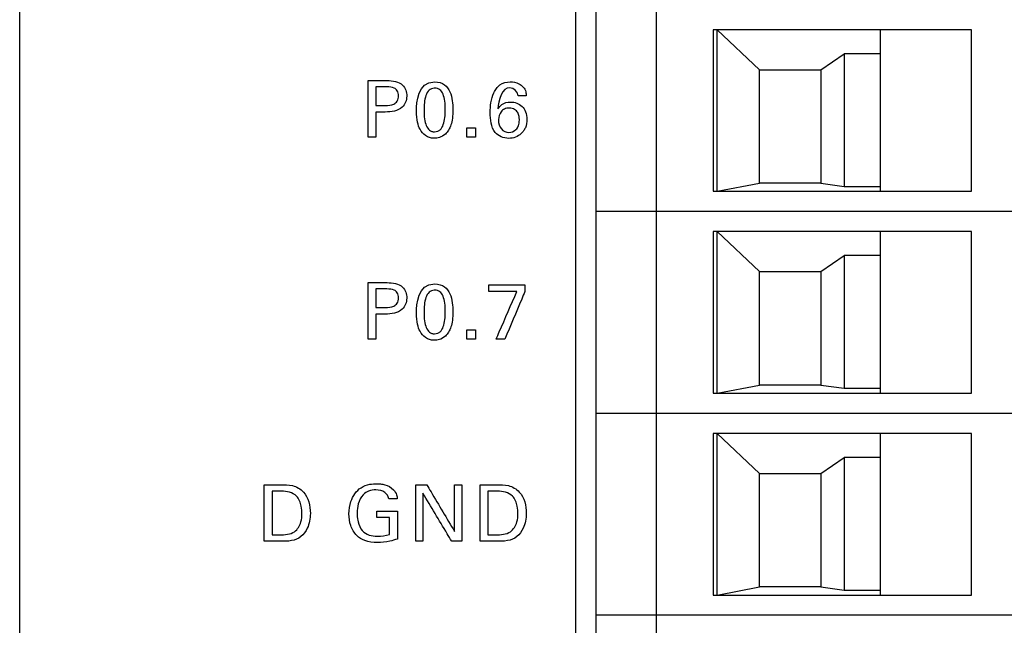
# Model space of a CAD drawing. Header units: inches. Extents: x 0 to 34, y 0 to 22.
# Tile 59 of 119: x 16.778 to 17.738, y 13.16 to 13.751. Entities that reach past the tile are written whole.
import ezdxf

# ---------------------------------------------------------------- set-up
doc = ezdxf.new("R2010")
doc.units = ezdxf.units.IN
doc.header["$LTSCALE"] = 1.87
doc.header["$MEASUREMENT"] = 0
doc.layers.get('0').update_dxf_attribs({"linetype": 'CONTINUOUS'})
doc.layers.add('DATUMCURVES', color=7, linetype='CONTINUOUS')

msp = doc.modelspace()

# ---------------------------------------------------------------- linework, layer by layer
at = {"color": 7, "linetype": 'CONTINUOUS'}
for p, q in [((17.3195, 16.14286), (17.3195, 10.09892)), ((17.3395, 16.12286), (17.3395, 10.11892)), ((17.39855, 10.11892), (17.39855, 16.12286)), ((17.70564, 13.74097), (17.45367, 13.74097)), ((17.45367, 13.74097), (17.45367, 13.58349)), ((17.45761, 13.74097), (17.49895, 13.70199)), ((17.45761, 13.58349), (17.45761, 13.74097)), ((17.61706, 13.58349), (17.61706, 13.74097)), ((17.70564, 13.58349), (17.70564, 13.74097)), ((17.55889, 13.70199), (17.58162, 13.71758)), ((17.61706, 13.71758), (17.58162, 13.71758)), ((17.58162, 13.71758), (17.58162, 13.58821)), ((17.49895, 13.70199), (17.55889, 13.70199)), ((17.49895, 13.59136), (17.49895, 13.70199)), ((17.55889, 13.70199), (17.55889, 13.59136)), ((17.45367, 13.58349), (17.70564, 13.58349)), ((17.45761, 13.58349), (17.49895, 13.59136)), ((17.55889, 13.59136), (17.49895, 13.59136)), ((17.55889, 13.59136), (17.58162, 13.58821)), ((17.58162, 13.58821), (17.61706, 13.58821)), ((18.06784, 13.5638), (17.3395, 13.5638)), ((17.70564, 13.54412), (17.45367, 13.54412)), ((17.45367, 13.54412), (17.45367, 13.38664)), ((17.45761, 13.54412), (17.49895, 13.50514)), ((17.45761, 13.38664), (17.45761, 13.54412)), ((17.61706, 13.38664), (17.61706, 13.54412)), ((17.70564, 13.38664), (17.70564, 13.54412)), ((17.55889, 13.50514), (17.58162, 13.52073)), ((17.61706, 13.52073), (17.58162, 13.52073)), ((17.58162, 13.52073), (17.58162, 13.39136)), ((17.49895, 13.50514), (17.55889, 13.50514)), ((17.49895, 13.39451), (17.49895, 13.50514)), ((17.55889, 13.50514), (17.55889, 13.39451)), ((17.45761, 13.38664), (17.49895, 13.39451)), ((17.55889, 13.39451), (17.49895, 13.39451)), ((17.55889, 13.39451), (17.58162, 13.39136)), ((17.58162, 13.39136), (17.61706, 13.39136)), ((17.45367, 13.38664), (17.70564, 13.38664)), ((18.06784, 13.36695), (17.3395, 13.36695)), ((17.70564, 13.34727), (17.45367, 13.34727)), ((17.45367, 13.34727), (17.45367, 13.18979)), ((17.45761, 13.34727), (17.49895, 13.30829)), ((17.45761, 13.18979), (17.45761, 13.34727)), ((17.61706, 13.18979), (17.61706, 13.34727)), ((17.70564, 13.18979), (17.70564, 13.34727)), ((17.55889, 13.30829), (17.58162, 13.32388)), ((17.61706, 13.32388), (17.58162, 13.32388)), ((17.58162, 13.32388), (17.58162, 13.19451)), ((17.49895, 13.30829), (17.55889, 13.30829)), ((17.49895, 13.19766), (17.49895, 13.30829)), ((17.55889, 13.30829), (17.55889, 13.19766)), ((17.45367, 13.18979), (17.70564, 13.18979)), ((17.45761, 13.18979), (17.49895, 13.19766)), ((17.55889, 13.19766), (17.49895, 13.19766)), ((17.55889, 13.19766), (17.58162, 13.19451)), ((17.58162, 13.19451), (17.61706, 13.19451)), ((18.06784, 13.1701), (17.3395, 13.1701))]:
    msp.add_line(p, q, dxfattribs=at)
at = {"layer": 'DATUMCURVES', "color": 40, "linetype": 'CONTINUOUS'}
for points, knots in [([(16.77767, 9.67665, 0.8645), (16.77767, 10.10206, 0.8645), (16.77767, 12.82468, 0.8645), (16.77767, 15.5473, 0.8645), (16.77767, 17.84451, 0.8645)], [0, 0, 0, 0, 0.15625, 1, 1, 1, 1]), ([(17.11742, 13.6914, 0.8645), (17.11838, 13.6914, 0.8645), (17.12454, 13.6914, 0.8645), (17.13071, 13.6914, 0.8645), (17.13591, 13.6914, 0.8645)], [0, 0, 0, 0, 0.15625, 1, 1, 1, 1]), ([(17.11742, 13.63625, 0.8645), (17.11742, 13.63912, 0.8645), (17.11742, 13.6575, 0.8645), (17.11742, 13.67589, 0.8645), (17.11742, 13.6914, 0.8645)], [0, 0, 0, 0, 0.15625, 1, 1, 1, 1]), ([(17.13591, 13.6914, 0.8645), (17.14114, 13.6914, 0.8645), (17.15173, 13.68993, 0.8645), (17.15648, 13.67617, 0.8645), (17.15109, 13.66211, 0.8645), (17.13977, 13.66076, 0.8645), (17.13399, 13.66076, 0.8645)], [0, 0, 0, 0, 0.279983, 0.483836, 0.691058, 1, 1, 1, 1]), ([(17.18228, 13.69018, 0.8645), (17.19019, 13.69018, 0.8645), (17.19906, 13.68155, 0.8645), (17.20053, 13.66031, 0.8645), (17.19875, 13.64748, 0.8645), (17.19356, 13.63896, 0.8645), (17.18661, 13.63539, 0.8645), (17.18322, 13.63516, 0.8645), (17.18172, 13.63518, 0.8645), (17.18154, 13.63519, 0.8645)], [0, 0, 0, 0, 0.150795, 0.30159, 0.49175, 0.68191, 0.829998, 0.978086, 1, 1, 1, 1]), ([(17.24245, 13.68375, 0.8645), (17.24344, 13.68504, 0.8645), (17.24708, 13.68874, 0.8645), (17.25533, 13.69092, 0.8645), (17.26353, 13.68924, 0.8645), (17.26896, 13.68551, 0.8645), (17.27126, 13.68094, 0.8645), (17.27145, 13.67787, 0.8645), (17.2715, 13.67657, 0.8645)], [0, 0, 0, 0, 0.124983, 0.3996, 0.619043, 0.762069, 0.898569, 1, 1, 1, 1]), ([(17.12505, 13.68521, 0.8645), (17.12505, 13.68427, 0.8645), (17.12505, 13.67826, 0.8645), (17.12505, 13.67225, 0.8645), (17.12505, 13.66717, 0.8645)], [0, 0, 0, 0, 0.15625, 1, 1, 1, 1]), ([(17.13416, 13.66717, 0.8645), (17.13694, 13.66717, 0.8645), (17.14141, 13.66724, 0.8645), (17.14634, 13.67135, 0.8645), (17.1472, 13.67647, 0.8645), (17.14643, 13.68147, 0.8645), (17.14205, 13.6852, 0.8645), (17.13814, 13.68521, 0.8645), (17.13576, 13.68521, 0.8645)], [0, 0, 0, 0, 0.24463, 0.36919, 0.527716, 0.677801, 0.791022, 1, 1, 1, 1]), ([(17.18179, 13.68404, 0.8645), (17.17994, 13.68391, 0.8645), (17.17621, 13.68238, 0.8645), (17.17242, 13.67527, 0.8645), (17.17166, 13.66394, 0.8645), (17.17218, 13.65389, 0.8645), (17.17377, 13.64721, 0.8645), (17.17642, 13.64343, 0.8645), (17.17894, 13.64199, 0.8645), (17.18084, 13.6416, 0.8645), (17.18146, 13.64147, 0.8645), (17.1822, 13.64151, 0.8645)], [0, 0, 0, 0, 0.102498, 0.215245, 0.440739, 0.580554, 0.72037, 0.860185, 0.930092, 0.965046, 1, 1, 1, 1]), ([(17.1822, 13.64151, 0.8645), (17.18297, 13.64155, 0.8645), (17.18544, 13.64186, 0.8645), (17.18834, 13.64385, 0.8645), (17.19205, 13.64995, 0.8645), (17.19281, 13.66139, 0.8645), (17.19231, 13.67161, 0.8645), (17.1907, 13.67848, 0.8645), (17.18775, 13.68296, 0.8645), (17.18393, 13.68412, 0.8645), (17.18197, 13.68405, 0.8645), (17.18179, 13.68404, 0.8645)], [0, 0, 0, 0, 0.052722, 0.105443, 0.210887, 0.421773, 0.562648, 0.703522, 0.844396, 0.985271, 1, 1, 1, 1]), ([(17.26897, 13.6424, 0.8645), (17.2683, 13.64143, 0.8645), (17.26462, 13.63715, 0.8645), (17.25404, 13.63326, 0.8645), (17.24072, 13.6386, 0.8645), (17.23691, 13.65014, 0.8645), (17.23621, 13.66002, 0.8645), (17.23688, 13.67007, 0.8645), (17.23888, 13.67804, 0.8645), (17.24146, 13.68246, 0.8645), (17.24245, 13.68375, 0.8645)], [0, 0, 0, 0, 0.046434, 0.22046, 0.408683, 0.540062, 0.676828, 0.802954, 0.936536, 1, 1, 1, 1]), ([(17.26363, 13.67657, 0.8645), (17.26358, 13.68032, 0.8645), (17.24987, 13.6918, 0.8645), (17.24431, 13.67171, 0.8645), (17.24392, 13.66382, 0.8645)], [0, 0, 0, 0, 0.321765, 1, 1, 1, 1]), ([(17.24392, 13.66382, 0.8645), (17.24502, 13.66541, 0.8645), (17.24816, 13.66932, 0.8645), (17.25734, 13.67157, 0.8645), (17.26676, 13.6683, 0.8645), (17.27152, 13.66076, 0.8645), (17.27259, 13.65334, 0.8645), (17.27155, 13.64685, 0.8645), (17.26965, 13.64338, 0.8645), (17.26897, 13.6424, 0.8645)], [0, 0, 0, 0, 0.110853, 0.279006, 0.509312, 0.630867, 0.774736, 0.932482, 1, 1, 1, 1]), ([(17.12505, 13.66076, 0.8645), (17.12505, 13.65948, 0.8645), (17.12505, 13.65131, 0.8645), (17.12505, 13.64314, 0.8645), (17.12505, 13.63625, 0.8645)], [0, 0, 0, 0, 0.15625, 1, 1, 1, 1]), ([(17.18154, 13.63519, 0.8645), (17.17985, 13.63523, 0.8645), (17.1771, 13.63575, 0.8645), (17.1717, 13.63838, 0.8645), (17.16693, 13.64455, 0.8645), (17.16455, 13.65259, 0.8645), (17.16455, 13.66206, 0.8645)], [0, 0, 0, 0, 0.129861, 0.274151, 0.562731, 1, 1, 1, 1]), ([(17.26485, 13.65289, 0.8645), (17.26489, 13.6539, 0.8645), (17.2648, 13.65418, 0.8645), (17.2645, 13.65705, 0.8645), (17.26347, 13.66025, 0.8645), (17.26072, 13.66367, 0.8645), (17.25546, 13.66509, 0.8645), (17.25005, 13.66394, 0.8645), (17.24591, 13.66041, 0.8645), (17.24458, 13.65607, 0.8645), (17.24447, 13.65333, 0.8645)], [0, 0, 0, 0, 0.070094, 0.140189, 0.280377, 0.420566, 0.560755, 0.673894, 0.787033, 1, 1, 1, 1]), ([(17.24447, 13.65333, 0.8645), (17.24446, 13.65316, 0.8645), (17.24437, 13.64968, 0.8645), (17.24659, 13.64336, 0.8645), (17.25377, 13.6399, 0.8645), (17.2608, 13.64212, 0.8645), (17.26373, 13.64655, 0.8645), (17.26469, 13.64967, 0.8645), (17.26483, 13.65214, 0.8645), (17.26485, 13.65289, 0.8645)], [0, 0, 0, 0, 0.014089, 0.287064, 0.560039, 0.780019, 0.89001, 0.945005, 1, 1, 1, 1]), ([(17.11742, 13.49439, 0.8645), (17.11838, 13.49439, 0.8645), (17.12454, 13.49439, 0.8645), (17.13071, 13.49439, 0.8645), (17.13591, 13.49439, 0.8645)], [0, 0, 0, 0, 0.15625, 1, 1, 1, 1]), ([(17.11742, 13.43924, 0.8645), (17.11742, 13.44211, 0.8645), (17.11742, 13.46049, 0.8645), (17.11742, 13.47888, 0.8645), (17.11742, 13.49439, 0.8645)], [0, 0, 0, 0, 0.15625, 1, 1, 1, 1]), ([(17.12505, 13.4882, 0.8645), (17.12505, 13.48726, 0.8645), (17.12505, 13.48126, 0.8645), (17.12505, 13.47525, 0.8645), (17.12505, 13.47018, 0.8645)], [0, 0, 0, 0, 0.15625, 1, 1, 1, 1]), ([(17.13591, 13.49439, 0.8645), (17.14114, 13.49439, 0.8645), (17.15174, 13.49293, 0.8645), (17.15648, 13.47916, 0.8645), (17.15109, 13.4651, 0.8645), (17.13976, 13.46376, 0.8645), (17.13399, 13.46376, 0.8645)], [0, 0, 0, 0, 0.279891, 0.483937, 0.691143, 1, 1, 1, 1]), ([(17.13416, 13.47018, 0.8645), (17.13694, 13.47018, 0.8645), (17.14141, 13.47024, 0.8645), (17.14634, 13.47435, 0.8645), (17.1472, 13.47947, 0.8645), (17.14643, 13.48447, 0.8645), (17.14205, 13.4882, 0.8645), (17.13814, 13.4882, 0.8645), (17.13576, 13.4882, 0.8645)], [0, 0, 0, 0, 0.244651, 0.369222, 0.527944, 0.677829, 0.790991, 1, 1, 1, 1]), ([(17.18228, 13.49317, 0.8645), (17.19019, 13.49317, 0.8645), (17.19906, 13.48455, 0.8645), (17.20053, 13.46331, 0.8645), (17.19875, 13.45048, 0.8645), (17.19356, 13.44197, 0.8645), (17.18661, 13.43839, 0.8645), (17.18322, 13.43815, 0.8645), (17.18172, 13.43817, 0.8645), (17.18154, 13.43818, 0.8645)], [0, 0, 0, 0, 0.15069, 0.301379, 0.491597, 0.681814, 0.829947, 0.978079, 1, 1, 1, 1]), ([(17.23522, 13.4921, 0.8645), (17.23704, 13.4921, 0.8645), (17.24867, 13.4921, 0.8645), (17.26031, 13.4921, 0.8645), (17.27013, 13.4921, 0.8645)], [0, 0, 0, 0, 0.15625, 1, 1, 1, 1]), ([(17.18179, 13.48704, 0.8645), (17.17994, 13.48691, 0.8645), (17.17621, 13.48539, 0.8645), (17.17242, 13.47827, 0.8645), (17.17166, 13.46694, 0.8645), (17.17218, 13.45689, 0.8645), (17.17377, 13.45021, 0.8645), (17.17642, 13.44644, 0.8645), (17.17894, 13.445, 0.8645), (17.18085, 13.44461, 0.8645), (17.18146, 13.44448, 0.8645), (17.1822, 13.44452, 0.8645)], [0, 0, 0, 0, 0.102398, 0.215036, 0.440313, 0.580235, 0.720156, 0.860078, 0.930039, 0.96502, 1, 1, 1, 1]), ([(17.1822, 13.44452, 0.8645), (17.18297, 13.44456, 0.8645), (17.18544, 13.44486, 0.8645), (17.18834, 13.44685, 0.8645), (17.19205, 13.45295, 0.8645), (17.19281, 13.46439, 0.8645), (17.19231, 13.47462, 0.8645), (17.1907, 13.48148, 0.8645), (17.18775, 13.48596, 0.8645), (17.18393, 13.48713, 0.8645), (17.18197, 13.48706, 0.8645), (17.18179, 13.48704, 0.8645)], [0, 0, 0, 0, 0.052639, 0.105278, 0.210557, 0.421113, 0.562148, 0.703183, 0.844219, 0.985254, 1, 1, 1, 1]), ([(17.26241, 13.48576, 0.8645), (17.26099, 13.48576, 0.8645), (17.25193, 13.48576, 0.8645), (17.24287, 13.48576, 0.8645), (17.23522, 13.48576, 0.8645)], [0, 0, 0, 0, 0.15625, 1, 1, 1, 1]), ([(17.24209, 13.43924, 0.8645), (17.24315, 13.44166, 0.8645), (17.24992, 13.45717, 0.8645), (17.2567, 13.47268, 0.8645), (17.26241, 13.48576, 0.8645)], [0, 0, 0, 0, 0.15625, 1, 1, 1, 1]), ([(17.27013, 13.48568, 0.8645), (17.26912, 13.48326, 0.8645), (17.26265, 13.46778, 0.8645), (17.25618, 13.4523, 0.8645), (17.25072, 13.43924, 0.8645)], [0, 0, 0, 0, 0.15625, 1, 1, 1, 1]), ([(17.12505, 13.46376, 0.8645), (17.12505, 13.46249, 0.8645), (17.12505, 13.45431, 0.8645), (17.12505, 13.44614, 0.8645), (17.12505, 13.43924, 0.8645)], [0, 0, 0, 0, 0.15625, 1, 1, 1, 1]), ([(17.18154, 13.43818, 0.8645), (17.17985, 13.43822, 0.8645), (17.1771, 13.43874, 0.8645), (17.1717, 13.44137, 0.8645), (17.16693, 13.44755, 0.8645), (17.16455, 13.45558, 0.8645), (17.16455, 13.46506, 0.8645)], [0, 0, 0, 0, 0.129984, 0.27441, 0.563262, 1, 1, 1, 1]), ([(17.01606, 13.29739, 0.8645), (17.01689, 13.29739, 0.8645), (17.02221, 13.29739, 0.8645), (17.02753, 13.29739, 0.8645), (17.03202, 13.29739, 0.8645)], [0, 0, 0, 0, 0.15625, 1, 1, 1, 1]), ([(17.01606, 13.24224, 0.8645), (17.01606, 13.24512, 0.8645), (17.01606, 13.2635, 0.8645), (17.01606, 13.28188, 0.8645), (17.01606, 13.29739, 0.8645)], [0, 0, 0, 0, 0.15625, 1, 1, 1, 1]), ([(17.03202, 13.29739, 0.8645), (17.0359, 13.29739, 0.8645), (17.04404, 13.29755, 0.8645), (17.05822, 13.28931, 0.8645), (17.06232, 13.27153, 0.8645), (17.05955, 13.25598, 0.8645), (17.05257, 13.24599, 0.8645), (17.04238, 13.242, 0.8645), (17.03529, 13.24224, 0.8645), (17.03156, 13.24224, 0.8645)], [0, 0, 0, 0, 0.126367, 0.26049, 0.498799, 0.659816, 0.770317, 0.878607, 1, 1, 1, 1]), ([(17.09863, 13.2689, 0.8645), (17.09863, 13.27301, 0.8645), (17.10002, 13.28266, 0.8645), (17.1077, 13.2942, 0.8645), (17.11826, 13.29793, 0.8645), (17.12481, 13.2984, 0.8645), (17.12967, 13.29822, 0.8645), (17.13548, 13.29719, 0.8645), (17.14156, 13.29386, 0.8645), (17.14527, 13.28822, 0.8645), (17.14567, 13.28496, 0.8645), (17.14577, 13.28364, 0.8645)], [0, 0, 0, 0, 0.17082, 0.400029, 0.528636, 0.621308, 0.671686, 0.730114, 0.865827, 0.945189, 1, 1, 1, 1]), ([(17.16387, 13.24224, 0.8645), (17.16387, 13.24512, 0.8645), (17.16387, 13.2635, 0.8645), (17.16387, 13.28188, 0.8645), (17.16387, 13.29739, 0.8645)], [0, 0, 0, 0, 0.15625, 1, 1, 1, 1]), ([(17.17448, 13.29739, 0.8645), (17.17589, 13.29502, 0.8645), (17.18493, 13.27982, 0.8645), (17.19398, 13.26462, 0.8645), (17.20161, 13.25179, 0.8645)], [0, 0, 0, 0, 0.15625, 1, 1, 1, 1]), ([(17.20161, 13.25179, 0.8645), (17.20161, 13.25417, 0.8645), (17.20161, 13.26937, 0.8645), (17.20161, 13.28457, 0.8645), (17.20161, 13.29739, 0.8645)], [0, 0, 0, 0, 0.15625, 1, 1, 1, 1]), ([(17.20863, 13.29739, 0.8645), (17.20863, 13.29452, 0.8645), (17.20863, 13.27614, 0.8645), (17.20863, 13.25776, 0.8645), (17.20863, 13.24224, 0.8645)], [0, 0, 0, 0, 0.15625, 1, 1, 1, 1]), ([(17.22658, 13.29739, 0.8645), (17.22741, 13.29739, 0.8645), (17.23273, 13.29739, 0.8645), (17.23805, 13.29739, 0.8645), (17.24254, 13.29739, 0.8645)], [0, 0, 0, 0, 0.15625, 1, 1, 1, 1]), ([(17.22658, 13.24224, 0.8645), (17.22658, 13.24512, 0.8645), (17.22658, 13.2635, 0.8645), (17.22658, 13.28188, 0.8645), (17.22658, 13.29739, 0.8645)], [0, 0, 0, 0, 0.15625, 1, 1, 1, 1]), ([(17.24254, 13.29739, 0.8645), (17.24642, 13.29739, 0.8645), (17.25456, 13.29756, 0.8645), (17.26873, 13.2893, 0.8645), (17.27285, 13.27154, 0.8645), (17.27008, 13.25598, 0.8645), (17.2631, 13.24599, 0.8645), (17.25291, 13.242, 0.8645), (17.24582, 13.24224, 0.8645), (17.24209, 13.24224, 0.8645)], [0, 0, 0, 0, 0.126472, 0.260489, 0.49883, 0.659837, 0.770331, 0.878614, 1, 1, 1, 1]), ([(17.0237, 13.29105, 0.8645), (17.0237, 13.28883, 0.8645), (17.0237, 13.27465, 0.8645), (17.0237, 13.26046, 0.8645), (17.0237, 13.2485, 0.8645)], [0, 0, 0, 0, 0.15625, 1, 1, 1, 1]), ([(17.05287, 13.26905, 0.8645), (17.05287, 13.27147, 0.8645), (17.05228, 13.27746, 0.8645), (17.0482, 13.28896, 0.8645), (17.03801, 13.29105, 0.8645), (17.03286, 13.29105, 0.8645)], [0, 0, 0, 0, 0.215609, 0.541928, 1, 1, 1, 1]), ([(17.13744, 13.28364, 0.8645), (17.13705, 13.28603, 0.8645), (17.13389, 13.29133, 0.8645), (17.12555, 13.29265, 0.8645), (17.11797, 13.29179, 0.8645), (17.11112, 13.28722, 0.8645), (17.10738, 13.27918, 0.8645), (17.10636, 13.27036, 0.8645), (17.10689, 13.26496, 0.8645), (17.10738, 13.26251, 0.8645)], [0, 0, 0, 0, 0.129101, 0.289574, 0.416853, 0.531194, 0.710549, 0.868178, 1, 1, 1, 1]), ([(17.19885, 13.24224, 0.8645), (17.19739, 13.24468, 0.8645), (17.18805, 13.26029, 0.8645), (17.1787, 13.2759, 0.8645), (17.17082, 13.28907, 0.8645)], [0, 0, 0, 0, 0.15625, 1, 1, 1, 1]), ([(17.17082, 13.28907, 0.8645), (17.17082, 13.28663, 0.8645), (17.17082, 13.27102, 0.8645), (17.17082, 13.25541, 0.8645), (17.17082, 13.24224, 0.8645)], [0, 0, 0, 0, 0.15625, 1, 1, 1, 1]), ([(17.23423, 13.29105, 0.8645), (17.23423, 13.28883, 0.8645), (17.23423, 13.27465, 0.8645), (17.23423, 13.26046, 0.8645), (17.23423, 13.2485, 0.8645)], [0, 0, 0, 0, 0.15625, 1, 1, 1, 1]), ([(17.2634, 13.26905, 0.8645), (17.2634, 13.27147, 0.8645), (17.26282, 13.27746, 0.8645), (17.25873, 13.28897, 0.8645), (17.24853, 13.29105, 0.8645), (17.24338, 13.29105, 0.8645)], [0, 0, 0, 0, 0.215533, 0.541737, 1, 1, 1, 1]), ([(17.03118, 13.2485, 0.8645), (17.0361, 13.2485, 0.8645), (17.04593, 13.249, 0.8645), (17.0523, 13.25992, 0.8645), (17.05287, 13.26637, 0.8645), (17.05287, 13.26905, 0.8645)], [0, 0, 0, 0, 0.431711, 0.765037, 1, 1, 1, 1]), ([(17.146, 13.24438, 0.8645), (17.14353, 13.24356, 0.8645), (17.13711, 13.24172, 0.8645), (17.1263, 13.24059, 0.8645), (17.11481, 13.24177, 0.8645), (17.10523, 13.24782, 0.8645), (17.09973, 13.25739, 0.8645), (17.09863, 13.26506, 0.8645), (17.09863, 13.2689, 0.8645)], [0, 0, 0, 0, 0.12084, 0.310366, 0.504545, 0.645781, 0.821358, 1, 1, 1, 1]), ([(17.12575, 13.27157, 0.8645), (17.1268, 13.27157, 0.8645), (17.13355, 13.27157, 0.8645), (17.1403, 13.27157, 0.8645), (17.146, 13.27157, 0.8645)], [0, 0, 0, 0, 0.15625, 1, 1, 1, 1]), ([(17.146, 13.27157, 0.8645), (17.146, 13.27015, 0.8645), (17.146, 13.26109, 0.8645), (17.146, 13.25202, 0.8645), (17.146, 13.24438, 0.8645)], [0, 0, 0, 0, 0.15625, 1, 1, 1, 1]), ([(17.24171, 13.2485, 0.8645), (17.24663, 13.2485, 0.8645), (17.25646, 13.249, 0.8645), (17.26283, 13.25992, 0.8645), (17.2634, 13.26637, 0.8645), (17.2634, 13.26905, 0.8645)], [0, 0, 0, 0, 0.431689, 0.765028, 1, 1, 1, 1]), ([(17.10738, 13.26251, 0.8645), (17.10747, 13.2621, 0.8645), (17.10825, 13.25851, 0.8645), (17.11053, 13.25236, 0.8645), (17.11826, 13.24767, 0.8645), (17.1277, 13.24673, 0.8645), (17.13449, 13.24769, 0.8645), (17.13835, 13.24889, 0.8645)], [0, 0, 0, 0, 0.031759, 0.278573, 0.480517, 0.689047, 1, 1, 1, 1]), ([(17.13835, 13.24889, 0.8645), (17.13835, 13.24974, 0.8645), (17.13835, 13.25519, 0.8645), (17.13835, 13.26064, 0.8645), (17.13835, 13.26524, 0.8645)], [0, 0, 0, 0, 0.15625, 1, 1, 1, 1]), ([(17.03156, 13.24224, 0.8645), (17.03076, 13.24224, 0.8645), (17.02559, 13.24224, 0.8645), (17.02042, 13.24224, 0.8645), (17.01606, 13.24224, 0.8645)], [0, 0, 0, 0, 0.15625, 1, 1, 1, 1]), ([(17.24209, 13.24224, 0.8645), (17.24129, 13.24224, 0.8645), (17.23611, 13.24224, 0.8645), (17.23094, 13.24224, 0.8645), (17.22658, 13.24224, 0.8645)], [0, 0, 0, 0, 0.15625, 1, 1, 1, 1])]:
    msp.add_open_spline(points, degree=3, knots=knots, dxfattribs=at)
for points in [[(17.16455, 13.66206, 0.8645), (17.16455, 13.66993, 0.8645), (17.16547, 13.69018, 0.8645), (17.18228, 13.69018, 0.8645)], [(17.13576, 13.68521, 0.8645), (17.13219, 13.68521, 0.8645), (17.12862, 13.68521, 0.8645), (17.12505, 13.68521, 0.8645)], [(17.2715, 13.67657, 0.8645), (17.26888, 13.67657, 0.8645), (17.26625, 13.67657, 0.8645), (17.26363, 13.67657, 0.8645)], [(17.12505, 13.66717, 0.8645), (17.12809, 13.66717, 0.8645), (17.13112, 13.66717, 0.8645), (17.13416, 13.66717, 0.8645)], [(17.13399, 13.66076, 0.8645), (17.13101, 13.66076, 0.8645), (17.12803, 13.66076, 0.8645), (17.12505, 13.66076, 0.8645)], [(17.21368, 13.6454, 0.8645), (17.2165, 13.6454, 0.8645), (17.21933, 13.6454, 0.8645), (17.22215, 13.6454, 0.8645)], [(17.21368, 13.63625, 0.8645), (17.21368, 13.6393, 0.8645), (17.21368, 13.64235, 0.8645), (17.21368, 13.6454, 0.8645)], [(17.22215, 13.6454, 0.8645), (17.22215, 13.64235, 0.8645), (17.22215, 13.6393, 0.8645), (17.22215, 13.63625, 0.8645)], [(17.12505, 13.63625, 0.8645), (17.12251, 13.63625, 0.8645), (17.11996, 13.63625, 0.8645), (17.11742, 13.63625, 0.8645)], [(17.22215, 13.63625, 0.8645), (17.21933, 13.63625, 0.8645), (17.2165, 13.63625, 0.8645), (17.21368, 13.63625, 0.8645)], [(17.13576, 13.4882, 0.8645), (17.13219, 13.4882, 0.8645), (17.12862, 13.4882, 0.8645), (17.12505, 13.4882, 0.8645)], [(17.16455, 13.46506, 0.8645), (17.16455, 13.47293, 0.8645), (17.16547, 13.49317, 0.8645), (17.18228, 13.49317, 0.8645)], [(17.23522, 13.48576, 0.8645), (17.23522, 13.48787, 0.8645), (17.23522, 13.48998, 0.8645), (17.23522, 13.4921, 0.8645)], [(17.27013, 13.4921, 0.8645), (17.27013, 13.48996, 0.8645), (17.27013, 13.48782, 0.8645), (17.27013, 13.48568, 0.8645)], [(17.12505, 13.47018, 0.8645), (17.12809, 13.47018, 0.8645), (17.13112, 13.47018, 0.8645), (17.13416, 13.47018, 0.8645)], [(17.13399, 13.46376, 0.8645), (17.13101, 13.46376, 0.8645), (17.12803, 13.46376, 0.8645), (17.12505, 13.46376, 0.8645)], [(17.21368, 13.44841, 0.8645), (17.2165, 13.44841, 0.8645), (17.21933, 13.44841, 0.8645), (17.22215, 13.44841, 0.8645)], [(17.21368, 13.43924, 0.8645), (17.21368, 13.4423, 0.8645), (17.21368, 13.44535, 0.8645), (17.21368, 13.44841, 0.8645)], [(17.22215, 13.44841, 0.8645), (17.22215, 13.44535, 0.8645), (17.22215, 13.4423, 0.8645), (17.22215, 13.43924, 0.8645)], [(17.12505, 13.43924, 0.8645), (17.12251, 13.43924, 0.8645), (17.11996, 13.43924, 0.8645), (17.11742, 13.43924, 0.8645)], [(17.22215, 13.43924, 0.8645), (17.21933, 13.43924, 0.8645), (17.2165, 13.43924, 0.8645), (17.21368, 13.43924, 0.8645)], [(17.25072, 13.43924, 0.8645), (17.24784, 13.43924, 0.8645), (17.24497, 13.43924, 0.8645), (17.24209, 13.43924, 0.8645)], [(17.16387, 13.29739, 0.8645), (17.16741, 13.29739, 0.8645), (17.17094, 13.29739, 0.8645), (17.17448, 13.29739, 0.8645)], [(17.20161, 13.29739, 0.8645), (17.20395, 13.29739, 0.8645), (17.20629, 13.29739, 0.8645), (17.20863, 13.29739, 0.8645)], [(17.03286, 13.29105, 0.8645), (17.02981, 13.29105, 0.8645), (17.02675, 13.29105, 0.8645), (17.0237, 13.29105, 0.8645)], [(17.24338, 13.29105, 0.8645), (17.24033, 13.29105, 0.8645), (17.23728, 13.29105, 0.8645), (17.23423, 13.29105, 0.8645)], [(17.14577, 13.28364, 0.8645), (17.14299, 13.28364, 0.8645), (17.14021, 13.28364, 0.8645), (17.13744, 13.28364, 0.8645)], [(17.12575, 13.26524, 0.8645), (17.12575, 13.26735, 0.8645), (17.12575, 13.26946, 0.8645), (17.12575, 13.27157, 0.8645)], [(17.13835, 13.26524, 0.8645), (17.13415, 13.26524, 0.8645), (17.12995, 13.26524, 0.8645), (17.12575, 13.26524, 0.8645)], [(17.0237, 13.2485, 0.8645), (17.02619, 13.2485, 0.8645), (17.02869, 13.2485, 0.8645), (17.03118, 13.2485, 0.8645)], [(17.23423, 13.2485, 0.8645), (17.23672, 13.2485, 0.8645), (17.23922, 13.2485, 0.8645), (17.24171, 13.2485, 0.8645)], [(17.17082, 13.24224, 0.8645), (17.1685, 13.24224, 0.8645), (17.16619, 13.24224, 0.8645), (17.16387, 13.24224, 0.8645)], [(17.20863, 13.24224, 0.8645), (17.20537, 13.24224, 0.8645), (17.20211, 13.24224, 0.8645), (17.19885, 13.24224, 0.8645)]]:
    msp.add_open_spline(points, degree=3, dxfattribs=at)

doc.saveas('drawing.dxf')
